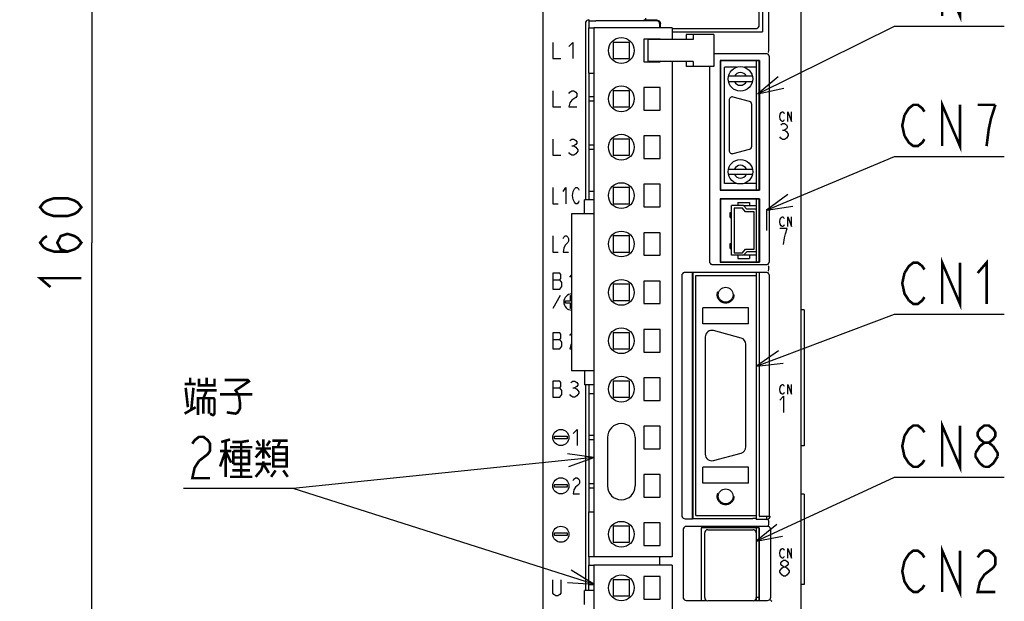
# Model space of a CAD drawing. Extents: x 77 to 816, y 33 to 540.
# Tile 5 of 22: x 339 to 492, y 304 to 395. Entities that reach past the tile are written whole.
import ezdxf

# ---------------------------------------------------------------- set-up
doc = ezdxf.new("R2010")
doc.units = 0
doc.header["$LTSCALE"] = 46.2
doc.linetypes.add('HIDDEN', pattern=[0.2, 0.1, -0.1])
doc.layers.get('0').update_dxf_attribs({"linetype": 'CONTINUOUS'})
for name, color, linetype in [('ALL_AXIS', 7, 'CONTINUOUS'), ('ALL_CURVE', 7, 'CONTINUOUS'), ('ALL_DIM', 7, 'CONTINUOUS'), ('ALL_FEATURES', 7, 'CONTINUOUS'), ('ALL_NOTE', 7, 'CONTINUOUS'), ('DEFAULT_2', 8, 'HIDDEN')]:
    doc.layers.add(name, color=color, linetype=linetype)
doc.dimstyles.get("Standard").update_dxf_attribs({"dimtxt": 2.5, "dimasz": 2.5, "dimexe": 1.25, "dimexo": 0.625, "dimtad": 1, "dimcen": 2.5, "dimazin": 3, "dimtfac": 1, "dimtmove": 0, "dimatfit": 3})

# ---------------------------------------------------------------- blocks, each defined once
blk = doc.blocks.new('_OPEN')
at = {"color": 0, "linetype": 'BYBLOCK'}
for p, q in [((0, 0), (-1, 0.25)), ((-1, -0.25), (0, 0)), ((-1, 0), (0, 0))]:
    blk.add_line(p, q, dxfattribs=at)
blk = doc.blocks.new('*D1')
at = {"layer": 'ALL_DIM', "color": 2, "linetype": 'CONTINUOUS'}
for p, q in [((418.37, 440), (334, 440)), ((336, 440), (336, 356)), ((336, 272), (336, 356)), ((418.67, 272), (334, 272))]:
    blk.add_line(p, q, dxfattribs=at)
at = {"layer": 'ALL_DIM', "color": 2, "linetype": 'CONTINUOUS', "xscale": 4, "yscale": 4, "zscale": 4}
for p, rotation in [((336, 440), 90), ((336, 272), 270)]:
    blk.add_blockref('_OPEN', p, dxfattribs=dict(at, rotation=rotation))
blk = doc.blocks.new('*D2')
at = {"layer": 'ALL_DIM', "color": 2, "linetype": 'CONTINUOUS'}
for p, q in [((418.75, 440), (348, 440)), ((350, 440), (350, 360)), ((350, 280), (350, 360)), ((419.13, 280), (348, 280))]:
    blk.add_line(p, q, dxfattribs=at)
at = {"layer": 'ALL_DIM', "color": 2, "linetype": 'CONTINUOUS', "xscale": 4, "yscale": 4, "zscale": 4}
for p, rotation in [((350, 440), 90), ((350, 280), 270)]:
    blk.add_blockref('_OPEN', p, dxfattribs=dict(at, rotation=rotation))
blk = doc.blocks.new('*D9')
at = {"layer": 'ALL_DIM', "color": 2, "linetype": 'CONTINUOUS'}
for p, q in [((422, 457.5), (320, 457.5)), ((322, 457.5), (322, 360)), ((322, 262.5), (322, 360)), ((422, 262.5), (320, 262.5))]:
    blk.add_line(p, q, dxfattribs=at)
at = {"layer": 'ALL_DIM', "color": 2, "linetype": 'CONTINUOUS', "xscale": 4, "yscale": 4, "zscale": 4}
for p, rotation in [((322, 457.5), 90), ((322, 262.5), 270)]:
    blk.add_blockref('_OPEN', p, dxfattribs=dict(at, rotation=rotation))

msp = doc.modelspace()

# ---------------------------------------------------------------- linework, layer by layer
at = {"color": 7, "linetype": 'CONTINUOUS'}
for p, q in [((427.1, 394.545), (427.1, 393.3)), ((427.1, 386.3), (427.1, 368)), ((451.077, 365.75), (453.1, 365.75)), ((453.1, 358.05), (451.077, 358.05)), ((427.1, 336.6), (427.1, 318.3)), ((427.1, 311.3), (427.1, 310))]:
    msp.add_line(p, q, dxfattribs=at)
at = {"layer": 'ALL_AXIS', "color": 7, "linetype": 'CONTINUOUS'}
for p, q in [((427.875, 393.3), (427.875, 311.3)), ((440.025, 393.3), (427.875, 393.3)), ((440.025, 393.3), (440.025, 391.5)), ((430.875, 391.05), (430.875, 388.55)), ((433.375, 391.05), (430.875, 391.05)), ((433.375, 388.55), (433.375, 391.05)), ((435.625, 391.55), (435.625, 388.05)), ((438.125, 391.55), (435.625, 391.55)), ((436.243, 391.5), (436.243, 388.1)), ((442.98, 391.5), (436.243, 391.5)), ((438.125, 391.5), (438.125, 391.55)), ((430.875, 388.55), (433.375, 388.55)), ((435.625, 388.05), (438.125, 388.05)), ((442.98, 388.1), (436.243, 388.1)), ((438.125, 388.05), (438.125, 388.1)), ((440.025, 388.1), (440.025, 311.3)), ((453.1, 368.2), (453.1, 388.2)), ((449.992, 387.2), (448.1, 387.2)), ((453.1, 387.2), (451.208, 387.2)), ((435.625, 384.05), (435.625, 380.55)), ((438.125, 384.05), (435.625, 384.05)), ((438.125, 380.55), (438.125, 384.05)), ((448.85, 382.1), (448.85, 374.3)), ((451.979, 381.913), (449.479, 382.583)), ((435.625, 380.55), (438.125, 380.55)), ((452.35, 374.97), (452.35, 381.43)), ((435.625, 376.55), (435.625, 373.05)), ((438.125, 376.55), (435.625, 376.55)), ((438.125, 373.05), (438.125, 376.55)), ((449.479, 373.817), (451.979, 374.487)), ((435.625, 373.05), (438.125, 373.05)), ((435.625, 369.05), (435.625, 365.55)), ((438.125, 369.05), (435.625, 369.05)), ((438.125, 365.55), (438.125, 369.05)), ((449.992, 369.2), (448.1, 369.2)), ((453.1, 369.2), (451.208, 369.2)), ((453.1, 365.2), (453.1, 366.75)), ((435.625, 365.55), (438.125, 365.55)), ((424.425, 364.45), (424.425, 340.15)), ((427.875, 364.45), (424.425, 364.45)), ((435.625, 361.55), (435.625, 358.05)), ((438.125, 361.55), (435.625, 361.55)), ((438.125, 358.05), (438.125, 361.55)), ((435.625, 358.05), (438.125, 358.05)), ((453.1, 357.05), (453.1, 358.6)), ((453.1, 354.9), (453.1, 355.36)), ((435.625, 354.05), (435.625, 350.55)), ((438.125, 354.05), (435.625, 354.05)), ((438.125, 350.55), (438.125, 354.05)), ((435.625, 350.55), (438.125, 350.55)), ((435.625, 346.55), (435.625, 343.05)), ((438.125, 346.55), (435.625, 346.55)), ((438.125, 343.05), (438.125, 346.55)), ((445.15, 345.4), (445.15, 327.2)), ((450.709, 345.214), (446.409, 346.366)), ((451.45, 328.352), (451.45, 344.248)), ((435.625, 343.05), (438.125, 343.05)), ((427.875, 340.15), (424.425, 340.15)), ((438.125, 339.05), (435.625, 339.05)), ((435.625, 339.05), (435.625, 335.55)), ((438.125, 335.55), (438.125, 339.05)), ((435.625, 335.55), (438.125, 335.55)), ((438.125, 331.55), (435.625, 331.55)), ((435.625, 331.55), (435.625, 328.05)), ((438.125, 328.05), (438.125, 331.55)), ((435.625, 328.05), (438.125, 328.05)), ((446.409, 326.234), (450.709, 327.386)), ((438.125, 324.05), (435.625, 324.05)), ((435.625, 324.05), (435.625, 320.55)), ((438.125, 320.55), (438.125, 324.05)), ((435.625, 320.55), (438.125, 320.55)), ((453.1, 317.1), (453.1, 317.7)), ((438.125, 316.55), (435.625, 316.55)), ((435.625, 316.55), (435.625, 313.05)), ((438.125, 313.05), (438.125, 316.55)), ((454.7, 317.1), (454.7, 317.544)), ((445.05, 305), (445.05, 315)), ((445.55, 315.5), (452.55, 315.5)), ((453.05, 315), (453.05, 305)), ((453.1, 314.905), (453.05, 314.905)), ((453.1, 304.55), (453.1, 315.8)), ((435.625, 313.05), (438.125, 313.05)), ((440.025, 311.3), (427.875, 311.3)), ((440.025, 310), (427.875, 310)), ((427.875, 310), (427.875, 288)), ((440.025, 310), (440.025, 288)), ((433.375, 307.75), (430.875, 307.75)), ((430.875, 307.75), (430.875, 305.25)), ((433.375, 305.25), (433.375, 307.75)), ((438.125, 308.25), (435.625, 308.25)), ((435.625, 308.25), (435.625, 304.75)), ((438.125, 304.75), (438.125, 308.25)), ((430.875, 305.25), (433.375, 305.25)), ((435.625, 304.75), (438.125, 304.75)), ((452.55, 304.5), (445.55, 304.5)), ((453.1, 305.095), (453.05, 305.095)), ((453.1, 305.05), (453.5, 305.05))]:
    msp.add_line(p, q, dxfattribs=at)
for centre in [(432.125, 389.8), (432.125, 382.3), (432.125, 374.8), (432.125, 367.3), (432.125, 359.8), (432.125, 352.3), (432.125, 344.8), (432.125, 337.3), (432.125, 314.8), (432.125, 306.5)]:
    msp.add_circle(centre, 2, dxfattribs=at)
for centre, radius, start, end in [((449.35, 382.1), 0.5, 75, 180), ((451.85, 381.43), 0.5, 0, 75), ((449.35, 374.3), 0.5, 180, 285), ((451.85, 374.97), 0.5, 285, 360), ((446.15, 345.4), 1, 75, 180), ((450.45, 344.248), 1, 0, 75), ((450.45, 328.352), 1, 285, 360), ((446.15, 327.2), 1, 180, 285), ((445.55, 315), 0.5, 90, 180), ((452.55, 315), 0.5, 0, 90), ((445.55, 305), 0.5, 180, 270), ((452.55, 305), 0.5, 270, 360)]:
    msp.add_arc(centre, radius, start, end, dxfattribs=at)
at = {"layer": 'ALL_CURVE', "color": 4, "linetype": 'CONTINUOUS'}
for p, q in [((421.5, 391.05), (421.5, 388.55)), ((424, 390.425), (424.625, 391.05)), ((424.625, 391.05), (424.625, 388.55)), ((421.5, 388.55), (422.75, 388.55)), ((421.5, 383.55), (421.5, 381.05)), ((424, 383.133), (424.156, 383.342)), ((424.156, 383.342), (424.469, 383.55)), ((424.469, 383.55), (424.781, 383.55)), ((424.781, 383.55), (425.094, 383.342)), ((425.094, 383.342), (425.25, 383.133)), ((424.469, 382.092), (424.156, 381.675)), ((425.094, 382.508), (424.469, 382.092)), ((425.25, 382.717), (425.094, 382.508)), ((425.25, 383.133), (425.25, 382.717)), ((421.5, 381.05), (422.75, 381.05)), ((424.156, 381.675), (424, 381.05)), ((424, 381.05), (425.25, 381.05)), ((456.775, 379.925), (456.914, 380.175)), ((456.914, 380.175), (457.053, 380.3)), ((457.053, 380.3), (457.193, 380.3)), ((457.193, 380.3), (457.332, 380.175)), ((457.332, 380.175), (457.402, 380.05)), ((457.959, 378.8), (457.959, 380.3)), ((457.959, 380.3), (458.516, 378.8)), ((458.516, 378.8), (458.516, 380.3)), ((456.705, 379.55), (456.775, 379.925)), ((456.775, 379.175), (456.705, 379.55)), ((456.914, 378.925), (456.775, 379.175)), ((457.053, 378.8), (456.914, 378.925)), ((457.193, 378.8), (457.053, 378.8)), ((457.332, 378.925), (457.193, 378.8)), ((457.402, 379.05), (457.332, 378.925)), ((456.85, 378.292), (457.14, 378.5)), ((457.14, 378.5), (457.431, 378.5)), ((457.14, 377.458), (457.431, 377.458)), ((457.431, 378.5), (457.721, 378.292)), ((457.721, 377.667), (457.431, 377.458)), ((457.431, 377.458), (457.721, 377.25)), ((457.721, 378.292), (457.866, 378.083)), ((457.866, 377.875), (457.721, 377.667)), ((457.721, 377.25), (458.011, 376.833)), ((457.866, 378.083), (457.866, 377.875)), ((421.5, 376.05), (421.5, 373.55)), ((424.156, 375.842), (424.469, 376.05)), ((424.469, 376.05), (424.781, 376.05)), ((424.781, 376.05), (425.094, 375.842)), ((425.094, 375.842), (425.25, 375.633)), ((425.25, 375.633), (425.25, 375.425)), ((456.85, 376.208), (456.705, 376.417)), ((457.14, 376), (456.85, 376.208)), ((457.431, 376), (457.14, 376)), ((457.721, 376.208), (457.431, 376)), ((458.011, 376.625), (457.721, 376.208)), ((458.011, 376.833), (458.011, 376.625)), ((424.469, 375.008), (424.781, 375.008)), ((425.094, 375.217), (424.781, 375.008)), ((424.781, 375.008), (425.094, 374.8)), ((425.25, 375.425), (425.094, 375.217)), ((425.094, 374.8), (425.406, 374.383)), ((425.406, 374.175), (425.094, 373.758)), ((425.406, 374.383), (425.406, 374.175)), ((421.5, 373.55), (422.75, 373.55)), ((424.156, 373.758), (424, 373.967)), ((424.469, 373.55), (424.156, 373.758)), ((424.781, 373.55), (424.469, 373.55)), ((425.094, 373.758), (424.781, 373.55)), ((421.5, 368.55), (421.5, 366.05)), ((423.125, 367.925), (423.531, 368.55)), ((423.531, 368.55), (423.531, 366.05)), ((424.648, 367.925), (424.852, 368.342)), ((424.852, 368.342), (425.055, 368.55)), ((425.055, 368.55), (425.258, 368.55)), ((425.258, 368.55), (425.461, 368.342)), ((425.461, 368.342), (425.562, 368.133)), ((424.547, 367.3), (424.648, 367.925)), ((424.648, 366.675), (424.547, 367.3)), ((424.852, 366.258), (424.648, 366.675)), ((425.562, 366.467), (425.461, 366.258)), ((421.5, 366.05), (422.312, 366.05)), ((425.055, 366.05), (424.852, 366.258)), ((425.258, 366.05), (425.055, 366.05)), ((425.461, 366.258), (425.258, 366.05)), ((456.705, 363.25), (456.775, 363.625)), ((456.775, 363.625), (456.914, 363.875)), ((456.914, 363.875), (457.053, 364)), ((457.053, 364), (457.193, 364)), ((457.193, 364), (457.332, 363.875)), ((457.332, 363.875), (457.402, 363.75)), ((457.959, 362.5), (457.959, 364)), ((457.959, 364), (458.516, 362.5)), ((458.516, 362.5), (458.516, 364)), ((456.775, 362.875), (456.705, 363.25)), ((457.866, 362.2), (456.705, 362.2)), ((456.914, 362.625), (456.775, 362.875)), ((457.053, 362.5), (456.914, 362.625)), ((457.193, 362.5), (457.053, 362.5)), ((457.332, 362.625), (457.193, 362.5)), ((457.402, 362.75), (457.332, 362.625)), ((457.576, 361.367), (457.866, 362.2)), ((421.5, 361.05), (421.5, 358.55)), ((423.125, 360.633), (423.227, 360.842)), ((423.227, 360.842), (423.43, 361.05)), ((423.43, 361.05), (423.633, 361.05)), ((423.633, 361.05), (423.836, 360.842)), ((423.836, 360.842), (423.938, 360.633)), ((423.938, 360.633), (423.938, 360.217)), ((457.286, 359.7), (457.431, 360.742)), ((457.431, 360.742), (457.576, 361.367)), ((423.227, 359.175), (423.125, 358.55)), ((423.43, 359.592), (423.227, 359.175)), ((423.836, 360.008), (423.43, 359.592)), ((423.938, 360.217), (423.836, 360.008)), ((421.5, 358.55), (422.312, 358.55)), ((423.125, 358.55), (423.938, 358.55)), ((421.5, 355.3), (421.5, 352.8)), ((422.594, 355.3), (421.5, 355.3)), ((421.5, 354.258), (422.594, 354.258)), ((422.75, 355.092), (422.594, 355.3)), ((422.594, 354.258), (422.75, 354.467)), ((422.906, 353.842), (422.594, 354.258)), ((422.75, 354.467), (422.75, 355.092)), ((424.156, 354.675), (424.425, 354.944)), ((421.5, 352.8), (422.594, 352.8)), ((422.594, 352.8), (422.906, 353.217)), ((422.906, 353.217), (422.906, 353.842)), ((422.655, 351.8), (421.5, 349.8)), ((424.25, 351), (424.25, 351.8)), ((424.25, 351.8), (424.425, 351.8)), ((423.45, 350.6), (423.45, 351)), ((423.45, 351), (424.25, 351)), ((424.25, 350.6), (423.45, 350.6)), ((424.25, 349.8), (424.25, 350.6)), ((424.425, 349.8), (424.25, 349.8)), ((421.5, 346.05), (421.5, 343.55)), ((422.594, 346.05), (421.5, 346.05)), ((422.75, 345.842), (422.594, 346.05)), ((422.594, 345.008), (422.75, 345.217)), ((422.75, 345.217), (422.75, 345.842)), ((424.156, 345.633), (424.312, 345.842)), ((424.312, 345.842), (424.425, 345.917)), ((421.5, 345.008), (422.594, 345.008)), ((421.5, 343.55), (422.594, 343.55)), ((422.906, 344.592), (422.594, 345.008)), ((422.594, 343.55), (422.906, 343.967)), ((422.906, 343.967), (422.906, 344.592)), ((424.312, 344.175), (424.156, 343.55)), ((424.156, 343.55), (424.425, 343.55)), ((424.425, 344.325), (424.312, 344.175)), ((421.5, 338.55), (421.5, 336.05)), ((422.594, 338.55), (421.5, 338.55)), ((421.5, 337.508), (422.594, 337.508)), ((422.75, 338.342), (422.594, 338.55)), ((422.594, 337.508), (422.75, 337.717)), ((422.906, 337.092), (422.594, 337.508)), ((422.75, 337.717), (422.75, 338.342)), ((424.312, 338.342), (424.625, 338.55)), ((424.625, 338.55), (424.938, 338.55)), ((424.625, 337.508), (424.938, 337.508)), ((424.938, 338.55), (425.25, 338.342)), ((425.25, 337.717), (424.938, 337.508)), ((424.938, 337.508), (425.25, 337.3)), ((425.25, 338.342), (425.406, 338.133)), ((425.406, 337.925), (425.25, 337.717)), ((425.406, 338.133), (425.406, 337.925)), ((456.705, 337.25), (456.775, 337.625)), ((456.775, 337.625), (456.914, 337.875)), ((456.914, 337.875), (457.053, 338)), ((457.053, 338), (457.193, 338)), ((457.193, 338), (457.332, 337.875)), ((457.332, 337.875), (457.402, 337.75)), ((457.959, 338), (458.516, 336.5)), ((457.959, 336.5), (457.959, 338)), ((458.516, 336.5), (458.516, 338)), ((421.5, 336.05), (422.594, 336.05)), ((422.594, 336.05), (422.906, 336.467)), ((422.906, 336.467), (422.906, 337.092)), ((424.312, 336.258), (424.156, 336.467)), ((424.625, 336.05), (424.312, 336.258)), ((424.938, 336.05), (424.625, 336.05)), ((425.25, 336.258), (424.938, 336.05)), ((425.25, 337.3), (425.562, 336.883)), ((425.562, 336.675), (425.25, 336.258)), ((425.562, 336.883), (425.562, 336.675)), ((456.775, 336.875), (456.705, 337.25)), ((456.705, 335.575), (457.286, 336.2)), ((456.914, 336.625), (456.775, 336.875)), ((457.053, 336.5), (456.914, 336.625)), ((457.193, 336.5), (457.053, 336.5)), ((457.332, 336.625), (457.193, 336.5)), ((457.286, 336.2), (457.286, 333.7)), ((457.402, 336.75), (457.332, 336.625)), ((421.75, 329.6), (421.75, 330)), ((421.75, 330), (423.75, 330)), ((423.75, 330), (423.75, 329.6)), ((424.65, 330.425), (425.275, 331.05)), ((425.275, 331.05), (425.275, 328.55)), ((423.75, 329.6), (421.75, 329.6)), ((421.75, 322.5), (423.75, 322.5)), ((421.75, 322.1), (421.75, 322.5)), ((423.75, 322.5), (423.75, 322.1)), ((424.65, 323.133), (424.775, 323.342)), ((424.775, 323.342), (425.025, 323.55)), ((425.025, 323.55), (425.275, 323.55)), ((425.525, 322.508), (425.025, 322.092)), ((425.275, 323.55), (425.525, 323.342)), ((425.525, 323.342), (425.65, 323.133)), ((425.65, 322.717), (425.525, 322.508)), ((425.65, 323.133), (425.65, 322.717)), ((423.75, 322.1), (421.75, 322.1)), ((424.775, 321.675), (424.65, 321.05)), ((424.65, 321.05), (425.65, 321.05)), ((425.025, 322.092), (424.775, 321.675)), ((421.75, 315), (423.75, 315)), ((421.75, 314.6), (421.75, 315)), ((423.75, 314.6), (421.75, 314.6)), ((423.75, 315), (423.75, 314.6)), ((456.705, 311.85), (456.775, 312.225)), ((456.775, 311.475), (456.705, 311.85)), ((456.775, 312.225), (456.914, 312.475)), ((456.914, 311.225), (456.775, 311.475)), ((456.914, 312.475), (457.053, 312.6)), ((457.053, 312.6), (457.193, 312.6)), ((457.193, 312.6), (457.332, 312.475)), ((457.332, 312.475), (457.402, 312.35)), ((457.959, 312.6), (458.516, 311.1)), ((457.959, 311.1), (457.959, 312.6)), ((458.516, 311.1), (458.516, 312.6)), ((456.85, 310.383), (456.995, 310.592)), ((456.85, 310.175), (456.85, 310.383)), ((456.995, 309.967), (456.85, 310.175)), ((457.053, 311.1), (456.914, 311.225)), ((456.995, 310.592), (457.286, 310.8)), ((457.286, 309.758), (456.995, 309.967)), ((457.193, 311.1), (457.053, 311.1)), ((457.332, 311.225), (457.193, 311.1)), ((457.286, 310.8), (457.576, 310.8)), ((457.402, 311.35), (457.332, 311.225)), ((457.576, 310.8), (457.866, 310.592)), ((457.866, 309.967), (457.576, 309.758)), ((457.866, 310.592), (458.011, 310.383)), ((458.011, 310.175), (457.866, 309.967)), ((458.011, 310.383), (458.011, 310.175)), ((456.705, 309.133), (456.995, 309.55)), ((456.705, 308.925), (456.705, 309.133)), ((456.995, 308.508), (456.705, 308.925)), ((456.995, 309.55), (457.286, 309.758)), ((457.286, 308.3), (456.995, 308.508)), ((457.286, 309.758), (457.576, 309.758)), ((457.576, 309.758), (457.866, 309.55)), ((457.866, 308.508), (457.576, 308.3)), ((457.866, 309.55), (458.156, 309.133)), ((458.156, 308.925), (457.866, 308.508)), ((458.156, 309.133), (458.156, 308.925)), ((421.5, 305.667), (421.5, 307.75)), ((422.75, 307.75), (422.75, 305.667)), ((457.576, 308.3), (457.286, 308.3)), ((421.656, 305.458), (421.5, 305.667)), ((421.969, 305.25), (421.656, 305.458)), ((422.594, 305.458), (422.281, 305.25)), ((422.75, 305.667), (422.594, 305.458)), ((422.281, 305.25), (421.969, 305.25))]:
    msp.add_line(p, q, dxfattribs=at)
for centre in [(422.75, 329.8), (422.75, 322.3), (422.75, 314.8)]:
    msp.add_circle(centre, 1.25, dxfattribs=at)
msp.add_arc((424.45, 350.8), 1.25, 91.146, 268.854, dxfattribs=at)
at = {"layer": 'ALL_DIM', "color": 2, "linetype": 'CONTINUOUS', "const_width": 0.4}
for points in [[(348.4, 365.504), (347.867, 364.816), (347.333, 364.472), (346.267, 364.128), (344.133, 364.128), (343.067, 364.472), (342.533, 364.816), (342, 365.504), (342.533, 366.192), (343.067, 366.536), (344.133, 366.88), (346.267, 366.88), (347.333, 366.536), (347.867, 366.192), (348.4, 365.504)], [(346.267, 358.624), (345.2, 358.968), (344.667, 360), (345.2, 361.032), (346.267, 361.376), (347.333, 361.032), (347.867, 360.688), (348.4, 360), (347.867, 359.312), (347.333, 358.968), (346.267, 358.624), (344.133, 358.624), (343.067, 358.968), (342.533, 359.312), (342, 360), (342.533, 360.688), (343.067, 361.032)], [(343.6, 353.12), (342, 354.496), (348.4, 354.496)]]:
    msp.add_lwpolyline(points, dxfattribs=at)
at = {"layer": 'ALL_FEATURES', "color": 7, "linetype": 'CONTINUOUS'}
for p, q in [((420, 273.009), (420, 439)), ((460, 281), (460, 439)), ((455, 389.783), (455, 419.318)), ((454, 416.3), (454, 392.7)), ((453.5, 393.699), (453.5, 396)), ((426.57, 394.046), (426.57, 366.65)), ((427.07, 394.545), (427.1, 394.545)), ((427.161, 394.418), (427.1, 394.545)), ((427.161, 394.418), (428.179, 394.382)), ((437.582, 394.382), (428.179, 394.382)), ((437.691, 394.491), (435.6, 394.491)), ((438.191, 393.3), (438.191, 393.991)), ((427.1, 386.3), (427.1, 393.3)), ((427.1, 393.3), (427.875, 393.3)), ((438.082, 393.3), (438.082, 393.882)), ((440.025, 393.2), (453.001, 393.2)), ((440.025, 392.7), (454, 392.7)), ((442.184, 392.3), (442.184, 391.5)), ((446.49, 392.3), (442.184, 392.3)), ((443.254, 391.5), (442.98, 391.5)), ((443.254, 392.3), (443.254, 391.5)), ((446.49, 392.3), (446.49, 387.3)), ((442.184, 388.1), (442.184, 387.3)), ((443.254, 388.1), (442.98, 388.1)), ((443.254, 388.1), (443.254, 387.3)), ((454.6, 389.3), (446.49, 389.3)), ((447.448, 388.252), (447.448, 368.148)), ((447.448, 388.252), (447.5, 388.2)), ((453.552, 388.252), (447.448, 388.252)), ((447.5, 388.2), (447.5, 368.2)), ((453.5, 388.2), (447.5, 388.2)), ((453.552, 388.252), (453.5, 388.2)), ((453.5, 368.2), (453.5, 388.2)), ((453.552, 388.252), (453.552, 368.148)), ((455.1, 357.1), (455.1, 388.8)), ((427.1, 386.3), (427.875, 386.3)), ((446.49, 387.3), (442.184, 387.3)), ((445.8, 387.3), (445.8, 357.1)), ((448.1, 369.2), (448.1, 387.2)), ((452.457, 385.8), (448.743, 385.8)), ((448.743, 385), (452.457, 385)), ((430.875, 383.55), (430.875, 381.05)), ((433.375, 383.55), (430.875, 383.55)), ((433.375, 381.05), (433.375, 383.55)), ((427.875, 382.62), (427.1, 382.62)), ((427.1, 381.98), (427.875, 381.98)), ((430.875, 381.05), (433.375, 381.05)), ((430.875, 376.05), (430.875, 373.55)), ((433.375, 376.05), (430.875, 376.05)), ((433.375, 373.55), (433.375, 376.05)), ((427.875, 375.12), (427.1, 375.12)), ((427.1, 374.48), (427.875, 374.48)), ((430.875, 373.55), (433.375, 373.55)), ((448.743, 371.4), (452.457, 371.4)), ((448.743, 370.6), (452.457, 370.6)), ((427.1, 368), (427.1, 366.65)), ((427.1, 368), (427.875, 368)), ((430.875, 368.55), (430.875, 366.05)), ((433.375, 368.55), (430.875, 368.55)), ((433.375, 366.05), (433.375, 368.55)), ((447.448, 368.148), (447.5, 368.2)), ((447.448, 368.148), (453.552, 368.148)), ((447.5, 368.2), (453.5, 368.2)), ((453.552, 368.148), (453.5, 368.2)), ((426.435, 364.45), (426.435, 366.65)), ((427.875, 366.65), (426.435, 366.65)), ((447.448, 366.802), (447.448, 356.998)), ((453.552, 366.802), (447.448, 366.802)), ((447.448, 366.802), (447.5, 366.75)), ((447.5, 366.75), (447.5, 357.05)), ((453.5, 366.75), (447.5, 366.75)), ((453.552, 366.802), (453.5, 366.75)), ((453.5, 357.05), (453.5, 366.75)), ((453.552, 366.802), (453.552, 356.998)), ((430.875, 366.05), (433.375, 366.05)), ((449.2, 358.05), (449.2, 365.75)), ((451.077, 365.75), (449.2, 365.75)), ((449.6, 365.35), (449.6, 358.45)), ((450.9, 365.35), (449.6, 365.35)), ((450.2, 366.25), (450.2, 365.75)), ((450.2, 366.25), (452, 366.25)), ((451.4, 364.8), (450.9, 365.35)), ((451.077, 365.75), (451.577, 365.2)), ((453.1, 365.2), (451.577, 365.2)), ((452, 366.25), (452, 365.75)), ((453.1, 358.6), (453.1, 365.2)), ((449.01, 363.9), (449.01, 364.7)), ((449.01, 364.7), (449.2, 364.7)), ((449.01, 363.9), (449.2, 363.9)), ((452.7, 364.8), (451.4, 364.8)), ((452.7, 359), (452.7, 364.8)), ((430.875, 361.05), (430.875, 358.55)), ((433.375, 361.05), (430.875, 361.05)), ((433.375, 358.55), (433.375, 361.05)), ((449.01, 359.1), (449.01, 359.9)), ((449.01, 359.9), (449.2, 359.9)), ((449.01, 359.1), (449.2, 359.1)), ((450.9, 358.45), (451.4, 359)), ((451.4, 359), (452.7, 359)), ((430.875, 358.55), (433.375, 358.55)), ((451.077, 358.05), (449.2, 358.05)), ((449.6, 358.45), (450.9, 358.45)), ((450.2, 358.05), (450.2, 357.55)), ((450.2, 357.55), (452, 357.55)), ((451.577, 358.6), (451.077, 358.05)), ((453.1, 358.6), (451.577, 358.6)), ((452, 358.05), (452, 357.55)), ((446.3, 356.6), (454.6, 356.6)), ((447.448, 356.998), (447.5, 357.05)), ((447.448, 356.998), (453.552, 356.998)), ((447.5, 357.05), (453.5, 357.05)), ((453.552, 356.998), (453.5, 357.05)), ((455, 355.883), (455, 356.117)), ((441.5, 354.9), (441.5, 317.7)), ((443.148, 355.4), (442, 355.4)), ((443.148, 317.2), (443.148, 355.4)), ((443.148, 355.4), (443.2, 355.36)), ((443.2, 355.36), (443.2, 317.24)), ((453.5, 355.36), (443.2, 355.36)), ((443.7, 317.7), (443.7, 354.9)), ((443.7, 354.9), (453.1, 354.9)), ((453.1, 317.7), (453.1, 354.9)), ((453.5, 355.36), (453.552, 355.4)), ((453.5, 355.36), (453.5, 317.561)), ((454.6, 355.4), (453.552, 355.4)), ((453.552, 317.544), (453.552, 355.4)), ((455.1, 317.544), (455.1, 354.9)), ((430.875, 353.55), (430.875, 351.05)), ((433.375, 353.55), (430.875, 353.55)), ((433.375, 351.05), (433.375, 353.55)), ((430.875, 351.05), (433.375, 351.05)), ((451.85, 349.9), (444.75, 349.9)), ((444.75, 347.4), (444.75, 349.9)), ((451.85, 347.4), (451.85, 349.9)), ((460.5, 349.6), (460, 349.6)), ((460.5, 349.6), (460.5, 328.5)), ((451.85, 347.4), (444.75, 347.4)), ((430.875, 346.05), (430.875, 343.55)), ((433.375, 346.05), (430.875, 346.05)), ((433.375, 343.55), (433.375, 346.05)), ((430.875, 343.55), (433.375, 343.55)), ((426.435, 340.15), (426.435, 337.95)), ((427.875, 337.95), (426.435, 337.95)), ((426.57, 337.95), (426.57, 306.1)), ((427.1, 337.95), (427.1, 336.6)), ((430.875, 338.55), (430.875, 336.05)), ((433.375, 338.55), (430.875, 338.55)), ((433.375, 336.05), (433.375, 338.55)), ((427.1, 336.6), (427.875, 336.6)), ((430.875, 336.05), (433.375, 336.05)), ((427.875, 330.12), (427.1, 330.12)), ((429.975, 329.8), (429.975, 322.3)), ((434.275, 329.8), (434.275, 322.3)), ((427.1, 329.48), (427.875, 329.48)), ((460.5, 328.5), (460, 328.5)), ((451.85, 325.2), (444.75, 325.2)), ((444.75, 322.7), (444.75, 325.2)), ((451.85, 322.7), (451.85, 325.2)), ((427.875, 322.62), (427.1, 322.62)), ((451.85, 322.7), (444.75, 322.7)), ((427.1, 321.98), (427.875, 321.98)), ((460.5, 321), (460, 321)), ((460.5, 321), (460.5, 307)), ((427.1, 318.3), (427.875, 318.3)), ((427.1, 311.3), (427.1, 318.3)), ((443.7, 317.7), (453.1, 317.7)), ((455.2, 317.5), (455.2, 317.6)), ((433.375, 316.05), (430.875, 316.05)), ((430.875, 316.05), (430.875, 313.55)), ((433.375, 313.55), (433.375, 316.05)), ((442, 317.2), (443.148, 317.2)), ((443.148, 317.2), (443.2, 317.24)), ((443.2, 317.24), (452.539, 317.24)), ((453.048, 317.22), (452.539, 317.24)), ((453.048, 317.22), (453.1, 317.1)), ((454.7, 317.1), (453.1, 317.1)), ((453.5, 317.561), (453.552, 317.544)), ((455.1, 317.544), (453.552, 317.544)), ((455, 316.466), (455, 316.717)), ((455.1, 317.544), (455.2, 317.5)), ((441.7, 315.504), (441.7, 305.031)), ((454.804, 316), (442.196, 316)), ((453.517, 315.817), (444.483, 315.817)), ((444.483, 315.817), (444.5, 315.8)), ((444.483, 315.817), (444.483, 304.533)), ((453.5, 315.8), (444.5, 315.8)), ((444.5, 315.8), (444.5, 304.55)), ((453.517, 315.817), (453.5, 315.8)), ((453.5, 304.55), (453.5, 315.8)), ((453.517, 315.817), (453.517, 304.533)), ((455.3, 305.031), (455.3, 315.504)), ((430.875, 313.55), (433.375, 313.55)), ((453.1, 313.735), (453.05, 313.735)), ((453.1, 312.855), (453.05, 312.855)), ((427.875, 311.3), (427.1, 311.3)), ((427.1, 310), (427.875, 310)), ((427.1, 306.1), (427.1, 310)), ((438.082, 310), (438.082, 311.3)), ((453.1, 310.32), (453.05, 310.32)), ((453.1, 309.68), (453.05, 309.68)), ((427.1, 307), (427.875, 307)), ((453.1, 307.145), (453.05, 307.145)), ((460.5, 307), (460, 307)), ((427.875, 306.1), (426.435, 306.1)), ((426.435, 303.9), (426.435, 306.1)), ((453.1, 306.265), (453.05, 306.265)), ((442.203, 304.533), (444.483, 304.533)), ((444.483, 304.533), (444.5, 304.55)), ((444.5, 304.55), (445.363, 304.55)), ((452.737, 304.55), (453.5, 304.55)), ((453.517, 304.533), (453.5, 304.55)), ((453.517, 304.533), (454.797, 304.533))]:
    msp.add_line(p, q, dxfattribs=at)
for points in [[(427.07, 394.545), (426.915, 394.521), (426.776, 394.45), (426.665, 394.34), (426.594, 394.2), (426.57, 394.046)], [(435.9, 394.79), (435.877, 394.676), (435.812, 394.579), (435.715, 394.514), (435.6, 394.491)], [(438.082, 393.882), (438.07, 393.992), (438.033, 394.099), (437.973, 394.195), (437.892, 394.274), (437.796, 394.334), (437.691, 394.37), (437.582, 394.382)], [(437.691, 394.491), (437.846, 394.466), (437.985, 394.395), (438.095, 394.285), (438.166, 394.146), (438.191, 393.991)], [(453.001, 393.2), (453.155, 393.224), (453.294, 393.295), (453.405, 393.406), (453.476, 393.545), (453.5, 393.699)], [(454.885, 389.479), (454.91, 389.501), (454.94, 389.56), (454.971, 389.651), (454.998, 389.761)], [(454.998, 389.761), (454.999, 389.768), (455, 389.775), (455, 389.783)], [(455.1, 388.8), (455.076, 388.955), (455.005, 389.094), (454.894, 389.205), (454.755, 389.276), (454.6, 389.3)], [(445.8, 357.1), (445.824, 356.945), (445.895, 356.806), (446.006, 356.695), (446.145, 356.624), (446.3, 356.6)], [(454.6, 356.6), (454.755, 356.624), (454.894, 356.695), (455.005, 356.806), (455.076, 356.945), (455.1, 357.1)], [(454.885, 356.421), (454.91, 356.399), (454.94, 356.34), (454.971, 356.249), (454.998, 356.139)], [(454.885, 355.579), (454.91, 355.601), (454.94, 355.66), (454.971, 355.751), (454.998, 355.861)], [(455, 356.117), (455, 356.125), (454.999, 356.132), (454.998, 356.139)], [(454.998, 355.861), (454.999, 355.868), (455, 355.875), (455, 355.883)], [(442, 355.4), (441.845, 355.376), (441.706, 355.305), (441.595, 355.194), (441.524, 355.055), (441.5, 354.9)], [(455.1, 354.9), (455.076, 355.055), (455.005, 355.194), (454.894, 355.305), (454.755, 355.376), (454.6, 355.4)], [(441.5, 317.7), (441.524, 317.545), (441.595, 317.406), (441.706, 317.295), (441.845, 317.224), (442, 317.2)], [(454.7, 317.1), (454.837, 317.119), (454.962, 317.174), (455.068, 317.261), (455.146, 317.373), (455.195, 317.5)], [(454.885, 317.021), (454.91, 316.999), (454.94, 316.94), (454.971, 316.849), (454.998, 316.739)], [(454.942, 316.165), (454.952, 316.176), (454.961, 316.194), (454.97, 316.219)], [(454.97, 316.219), (454.984, 316.287), (454.995, 316.372), (455, 316.466)], [(455, 316.717), (455, 316.725), (454.999, 316.732), (454.998, 316.739)], [(442.196, 316), (442.041, 315.976), (441.903, 315.906), (441.794, 315.797), (441.724, 315.659), (441.7, 315.504)], [(455.3, 315.504), (455.276, 315.659), (455.206, 315.797), (455.097, 315.906), (454.959, 315.976), (454.804, 316)], [(441.7, 305.031), (441.724, 304.878), (441.795, 304.739), (441.906, 304.629), (442.047, 304.557), (442.203, 304.533)], [(454.797, 304.533), (454.953, 304.557), (455.094, 304.629), (455.205, 304.739), (455.276, 304.878), (455.3, 305.031)], [(455.238, 304.615), (455.269, 304.601), (455.32, 304.557), (455.385, 304.489), (455.454, 304.405)]]:
    msp.add_lwpolyline(points, dxfattribs=at)
at = {"layer": 'ALL_FEATURES', "color": 1, "linetype": 'CONTINUOUS', "const_width": 0.084}
for points in [[(453.1, 368.2), (453.1, 388.2)], [(453.1, 365.2), (453.1, 366.75)], [(453.1, 357.05), (453.1, 358.6)], [(453.1, 354.9), (453.1, 355.36)], [(453.1, 317.1), (453.1, 317.7)], [(453.1, 304.55), (453.1, 315.8)]]:
    msp.add_lwpolyline(points, dxfattribs=at)
at = {"layer": 'ALL_FEATURES', "color": 7, "linetype": 'CONTINUOUS'}
for centre, radius in [((450.6, 385.4), 1.9), ((450.6, 371), 1.9), ((448.3, 351.93), 1.154), ((448.3, 320.67), 1.154)]:
    msp.add_circle(centre, radius, dxfattribs=at)
for centre, radius, start, end in [((450.6, 385.4), 1, 23.57818, 156.42182), ((450.6, 385.4), 1, 203.57818, 336.42182), ((450.6, 371), 1, 23.57818, 156.42182), ((450.6, 371), 1, 203.57818, 336.42182), ((432.125, 329.8), 2.15, 0, 180), ((432.125, 322.3), 2.15, 180, 360)]:
    msp.add_arc(centre, radius, start, end, dxfattribs=at)
at = {"layer": 'ALL_NOTE', "color": 2, "linetype": 'CONTINUOUS'}
for p, q in [((453.3, 383.054), (474.5, 393.569)), ((474.5, 393.569), (475, 393.569)), ((475, 393.569), (491.512, 393.569)), ((454.65, 365.019), (474.5, 373.375)), ((474.5, 373.375), (475, 373.375)), ((475, 373.375), (491.512, 373.375)), ((454.65, 365.019), (454.65, 361.9)), ((453.1, 340.878), (474.5, 348.902)), ((474.5, 348.902), (475, 348.902)), ((475, 348.902), (491.512, 348.902)), ((427.875, 326.683), (381.244, 321.899)), ((453.05, 313.753), (474.5, 323.655)), ((474.5, 323.655), (475, 323.655)), ((475, 323.655), (491.512, 323.655)), ((380.744, 321.899), (364.232, 321.899)), ((380.744, 321.899), (364.232, 321.899)), ((381.244, 321.899), (380.744, 321.899)), ((381.244, 321.899), (380.744, 321.899)), ((427.875, 307.055), (381.244, 321.899))]:
    msp.add_line(p, q, dxfattribs=at)
at = {"layer": 'ALL_NOTE', "color": 2, "linetype": 'CONTINUOUS', "const_width": 0.4}
for points in [[(481.88, 395.169), (481.88, 401.569), (484.632, 395.169), (484.632, 401.569)], [(481.88, 374.975), (481.88, 381.375), (484.632, 374.975), (484.632, 381.375)], [(476.032, 379.775), (476.72, 380.842), (477.408, 381.375), (478.096, 381.375), (478.784, 380.842), (479.128, 380.308)], [(490.136, 381.375), (487.384, 381.375)], [(488.76, 374.975), (489.104, 377.642), (489.448, 379.242), (490.136, 381.375)], [(476.032, 376.575), (475.688, 378.175), (476.032, 379.775)], [(479.128, 376.042), (478.784, 375.508), (478.096, 374.975), (477.408, 374.975), (476.72, 375.508), (476.032, 376.575)], [(481.88, 350.502), (481.88, 356.902), (484.632, 350.502), (484.632, 356.902)], [(487.384, 355.302), (488.76, 356.902), (488.76, 350.502)], [(476.032, 355.302), (476.72, 356.368), (477.408, 356.902), (478.096, 356.902), (478.784, 356.368), (479.128, 355.835)], [(476.72, 351.035), (476.032, 352.102), (475.688, 353.702), (476.032, 355.302)], [(479.128, 351.568), (478.784, 351.035), (478.096, 350.502), (477.408, 350.502), (476.72, 351.035)], [(365.264, 338.099), (365.264, 339.099)], [(366.64, 338.899), (366.64, 337.899), (369.048, 337.899), (369.048, 338.899)], [(367.844, 339.099), (367.844, 337.899)], [(364.404, 338.099), (366.124, 338.099)], [(364.576, 337.499), (364.92, 334.499)], [(365.436, 334.099), (365.78, 337.499)], [(370.596, 338.699), (374.208, 338.699), (374.38, 338.499), (372.316, 337.099), (372.832, 336.299), (373.004, 335.099), (373.004, 334.299), (372.66, 333.699), (372.316, 333.499), (370.94, 333.699)], [(366.296, 337.099), (369.392, 337.099)], [(366.468, 333.299), (366.468, 335.899), (368.876, 335.899), (369.048, 335.699), (369.048, 333.499), (368.876, 333.299), (368.704, 333.299), (368.36, 333.499)], [(367.328, 335.899), (367.844, 337.099)], [(367.328, 335.899), (367.328, 333.499)], [(368.188, 335.899), (368.188, 333.499)], [(369.908, 336.499), (374.896, 336.499)], [(364.404, 333.499), (366.124, 334.499)], [(476.032, 330.055), (476.72, 331.122), (477.408, 331.655), (478.096, 331.655), (478.784, 331.122), (479.128, 330.588)], [(481.88, 325.255), (481.88, 331.655), (484.632, 325.255), (484.632, 331.655)], [(488.416, 328.988), (487.728, 329.522), (487.384, 330.055), (487.384, 330.588), (487.728, 331.122), (488.416, 331.655), (489.104, 331.655), (489.792, 331.122), (490.136, 330.588), (490.136, 330.055), (489.792, 329.522), (489.104, 328.988)], [(365.608, 328.832), (365.952, 329.366), (366.64, 329.899), (367.328, 329.899), (368.016, 329.366), (368.36, 328.832), (368.36, 327.766), (368.016, 327.232), (366.64, 326.166)], [(476.72, 325.788), (476.032, 326.855), (475.688, 328.455), (476.032, 330.055)], [(370.08, 329.099), (371.456, 329.499)], [(370.768, 329.299), (370.768, 323.699)], [(371.456, 328.299), (374.896, 328.299)], [(371.8, 329.099), (373.176, 329.099), (374.38, 329.299)], [(373.176, 329.099), (373.176, 323.699)], [(375.412, 326.699), (376.616, 328.099), (377.648, 326.699)], [(375.412, 328.099), (377.82, 328.099)], [(376.1, 328.499), (375.584, 329.299)], [(376.616, 329.499), (376.616, 326.499)], [(377.132, 328.499), (377.648, 329.299)], [(377.992, 329.299), (380.4, 329.299)], [(380.228, 328.299), (378.164, 328.299), (378.164, 325.299), (380.228, 325.299), (380.228, 328.299)], [(379.196, 329.299), (378.852, 328.299)], [(487.04, 327.388), (487.728, 328.455), (488.416, 328.988), (489.104, 328.988), (489.792, 328.455)], [(489.792, 328.455), (490.48, 327.388), (490.48, 326.855)], [(369.908, 325.299), (370.768, 327.699), (371.628, 325.899)], [(369.908, 327.699), (371.628, 327.699)], [(371.972, 327.699), (371.972, 325.699)], [(371.972, 325.699), (374.38, 325.699), (374.38, 327.699), (371.972, 327.699)], [(371.972, 326.699), (374.38, 326.699)], [(378.164, 327.299), (380.228, 327.299)], [(487.728, 325.788), (487.04, 326.855), (487.04, 327.388)], [(490.48, 326.855), (489.792, 325.788), (489.104, 325.255), (488.416, 325.255)], [(366.64, 326.166), (365.952, 325.099), (365.608, 323.499), (368.36, 323.499)], [(376.616, 326.099), (376.616, 325.699), (376.272, 324.699), (375.412, 323.699)], [(375.412, 325.699), (377.82, 325.699)], [(376.616, 325.699), (377.476, 324.299)], [(380.228, 326.299), (378.164, 326.299)], [(479.128, 326.322), (478.784, 325.788), (478.096, 325.255), (477.408, 325.255), (476.72, 325.788)], [(488.416, 325.255), (487.728, 325.788)], [(371.456, 323.699), (374.896, 323.699)], [(371.8, 324.699), (374.552, 324.699)], [(378.508, 324.699), (377.82, 323.699)], [(379.712, 324.699), (380.4, 323.699)], [(481.88, 305.863), (481.88, 312.263), (484.632, 305.863), (484.632, 312.263)], [(476.032, 310.663), (476.72, 311.73), (477.408, 312.263), (478.096, 312.263), (478.784, 311.73), (479.128, 311.197)], [(487.384, 311.197), (487.728, 311.73), (488.416, 312.263), (489.104, 312.263), (489.792, 311.73), (490.136, 311.197), (490.136, 310.13), (489.792, 309.597)], [(479.128, 306.93), (478.784, 306.397), (478.096, 305.863), (477.408, 305.863), (476.72, 306.397), (476.376, 306.93), (476.032, 307.463), (475.688, 309.063), (476.032, 310.663)], [(489.792, 309.597), (488.416, 308.53), (487.728, 307.463), (487.384, 305.863), (490.136, 305.863)]]:
    msp.add_lwpolyline(points, dxfattribs=at)
at = {"layer": 'ALL_NOTE', "color": 2, "linetype": 'CONTINUOUS'}
for points in [[(456.439, 385.727), (453.3, 383.054), (457.328, 383.936)], [(457.949, 367.493), (454.65, 365.019), (458.725, 365.65)], [(456.494, 343.219), (453.1, 340.878), (457.196, 341.346)], [(423.998, 325.28), (427.875, 326.683), (423.794, 327.27)], [(456.263, 316.337), (453.05, 313.753), (457.101, 314.522)], [(423.76, 307.315), (427.875, 307.055), (424.367, 309.221)]]:
    msp.add_lwpolyline(points, dxfattribs=at)
at = {"layer": 'DEFAULT_2', "color": 8, "linetype": 'HIDDEN'}
for centre in [(448.3, 351.93), (448.3, 320.67)]:
    msp.add_circle(centre, 1.3, dxfattribs=at)

# ---------------------------------------------------------------- dimensions: what is measured, and where the dimension line sits
at = {"layer": 'ALL_DIM', "color": 2, "linetype": 'CONTINUOUS'}
for base, p1, p2, angle, picture, middle in [((322, 262.5), (422, 457.5), (422, 262.5), 270, '*D9', (320.4, 351.744)), ((336, 272), (418.367, 440), (418.668, 272), 270, '*D1', (334.4, 347.744)), ((350, 440), (419.128, 280), (418.745, 440), 90, '*D2', (348.4, 351.744))]:
    dim = msp.add_linear_dim(base=base, p1=p1, p2=p2, angle=angle, dimstyle='Standard', dxfattribs=at)
    dim.commit()
    dim.dimension.update_dxf_attribs({"geometry": picture, "text_midpoint": middle, "dimtype": 128})

doc.saveas('drawing.dxf')
